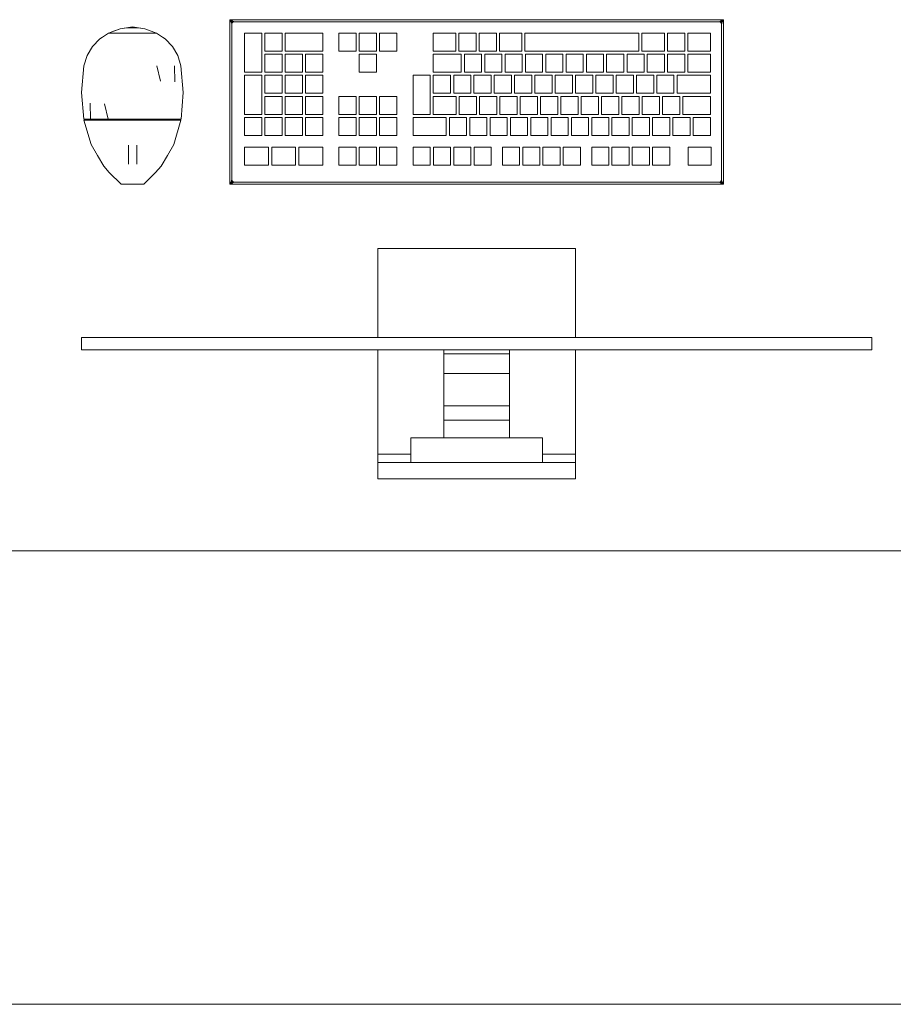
# Model space of a CAD drawing. Header units: millimetres. Extents: x 4480191 to 4481199, y -30324204 to -30323479.
# Tile 215 of 243: x 4480209.63 to 4480210.97, y -30323785.56 to -30323784.04. Entities that reach past the tile are written whole.
import ezdxf

# ---------------------------------------------------------------- set-up
doc = ezdxf.new("R2010")
doc.units = ezdxf.units.MM
doc.layers.add('IFC-Elemento construtivo genérico-Contorno', color=253, linetype='Continuous', lineweight=5)
doc.layers.add('IFC-Parede-Contorno', color=42, linetype='Continuous', lineweight=5)

msp = doc.modelspace()

# ---------------------------------------------------------------- linework, layer by layer
at = {"layer": 'IFC-Elemento construtivo genérico-Contorno', "color": 8, "lineweight": 5}
for p, q in [((4480209.9506, -30323784.0404), (4480209.9531, -30323784.0428)), ((4480209.9506, -30323784.0404), (4480210.7126, -30323784.0404)), ((4480209.9506, -30323784.2944), (4480209.9506, -30323784.0404)), ((4480209.9506, -30323784.0404), (4480209.9543, -30323784.0422)), ((4480209.9506, -30323784.0404), (4480209.9525, -30323784.0441)), ((4480209.9506, -30323784.0404), (4480209.9531, -30323784.0454)), ((4480209.9531, -30323784.0428), (4480209.9547, -30323784.0445)), ((4480209.9543, -30323784.0422), (4480209.9556, -30323784.0429)), ((4480209.9556, -30323784.0429), (4480209.957, -30323784.0435)), ((4480209.9556, -30323784.0429), (4480209.9563, -30323784.0432)), ((4480209.9563, -30323784.0432), (4480209.957, -30323784.0435)), ((4480210.7063, -30323784.0435), (4480210.7089, -30323784.0422)), ((4480210.7063, -30323784.0435), (4480210.7076, -30323784.0429)), ((4480210.7076, -30323784.0429), (4480210.7126, -30323784.0404)), ((4480210.7085, -30323784.0445), (4480210.7101, -30323784.0428)), ((4480210.7089, -30323784.0422), (4480210.7126, -30323784.0404)), ((4480210.7094, -30323784.0467), (4480210.7126, -30323784.0404)), ((4480210.7101, -30323784.0428), (4480210.7126, -30323784.0404)), ((4480210.7107, -30323784.0441), (4480210.7126, -30323784.0404)), ((4480210.7126, -30323784.2944), (4480210.7126, -30323784.0404)), ((4480209.7636, -30323784.0611), (4480209.7816, -30323784.0545)), ((4480209.7636, -30323784.0611), (4480209.7726, -30323784.0578)), ((4480209.7726, -30323784.0578), (4480209.7816, -30323784.0545)), ((4480209.7816, -30323784.0545), (4480209.8004, -30323784.0513)), ((4480209.7816, -30323784.0545), (4480209.7912, -30323784.0529)), ((4480209.7912, -30323784.0529), (4480209.8097, -30323784.0529)), ((4480209.8004, -30323784.0513), (4480209.8193, -30323784.0545)), ((4480209.8097, -30323784.0529), (4480209.8193, -30323784.0545)), ((4480209.8193, -30323784.0545), (4480209.8373, -30323784.0611)), ((4480209.9525, -30323784.0441), (4480209.9538, -30323784.0467)), ((4480209.9531, -30323784.0454), (4480209.9538, -30323784.0467)), ((4480209.9538, -30323784.0467), (4480209.9544, -30323784.0452)), ((4480209.9538, -30323784.0467), (4480209.9541, -30323784.0459)), ((4480209.9538, -30323784.288), (4480209.9538, -30323784.0467)), ((4480209.9541, -30323784.0459), (4480209.9544, -30323784.0452)), ((4480209.9544, -30323784.0452), (4480209.9547, -30323784.0445)), ((4480209.9547, -30323784.0445), (4480209.957, -30323784.0435)), ((4480209.9547, -30323784.0445), (4480209.9561, -30323784.0439)), ((4480209.9561, -30323784.0439), (4480209.9565, -30323784.0437)), ((4480209.9565, -30323784.0437), (4480209.957, -30323784.0435)), ((4480209.957, -30323784.0435), (4480210.7063, -30323784.0435)), ((4480210.7063, -30323784.0435), (4480210.7078, -30323784.0442)), ((4480210.7063, -30323784.0435), (4480210.7071, -30323784.0439)), ((4480210.7063, -30323784.0435), (4480210.7085, -30323784.0445)), ((4480210.7071, -30323784.0439), (4480210.7078, -30323784.0442)), ((4480210.7078, -30323784.0442), (4480210.7085, -30323784.0445)), ((4480210.7085, -30323784.0445), (4480210.7094, -30323784.0467)), ((4480210.7085, -30323784.0445), (4480210.7093, -30323784.0463)), ((4480210.7093, -30323784.0463), (4480210.7094, -30323784.0467)), ((4480210.7094, -30323784.0467), (4480210.7107, -30323784.0441)), ((4480210.7094, -30323784.0467), (4480210.7098, -30323784.0461)), ((4480210.7094, -30323784.288), (4480210.7094, -30323784.0467)), ((4480210.7098, -30323784.0461), (4480210.7107, -30323784.0441)), ((4480210.7098, -30323784.0461), (4480210.7101, -30323784.0454)), ((4480210.7101, -30323784.0454), (4480210.7107, -30323784.0441)), ((4480209.7385, -30323784.0817), (4480209.7498, -30323784.0699)), ((4480209.7498, -30323784.0699), (4480209.7542, -30323784.0671)), ((4480209.7542, -30323784.0671), (4480209.7636, -30323784.0611)), ((4480209.7636, -30323784.0611), (4480209.7744, -30323784.0611)), ((4480209.7669, -30323784.0611), (4480209.7702, -30323784.0611)), ((4480209.7702, -30323784.0611), (4480209.7744, -30323784.0611)), ((4480209.7744, -30323784.0611), (4480209.8004, -30323784.0611)), ((4480209.7809, -30323784.0611), (4480209.7874, -30323784.0611)), ((4480209.7874, -30323784.0611), (4480209.7939, -30323784.0611)), ((4480209.7939, -30323784.0611), (4480209.8004, -30323784.0611)), ((4480209.8004, -30323784.0611), (4480209.807, -30323784.0611)), ((4480209.8004, -30323784.0611), (4480209.8265, -30323784.0611)), ((4480209.807, -30323784.0611), (4480209.8135, -30323784.0611)), ((4480209.8135, -30323784.0611), (4480209.82, -30323784.0611)), ((4480209.8265, -30323784.0611), (4480209.8373, -30323784.0611)), ((4480209.8265, -30323784.0611), (4480209.8307, -30323784.0611)), ((4480209.8307, -30323784.0611), (4480209.834, -30323784.0611)), ((4480209.8373, -30323784.0611), (4480209.8467, -30323784.0671)), ((4480209.8467, -30323784.0671), (4480209.8511, -30323784.0699)), ((4480209.8511, -30323784.0699), (4480209.8624, -30323784.0817)), ((4480209.9734, -30323784.1214), (4480209.9734, -30323784.061)), ((4480209.9734, -30323784.061), (4480209.9999, -30323784.061)), ((4480209.9999, -30323784.1214), (4480209.9999, -30323784.061)), ((4480210.0048, -30323784.0888), (4480210.0048, -30323784.061)), ((4480210.0048, -30323784.061), (4480210.0313, -30323784.061)), ((4480210.0313, -30323784.0888), (4480210.0313, -30323784.061)), ((4480210.0361, -30323784.0888), (4480210.0361, -30323784.061)), ((4480210.0361, -30323784.061), (4480210.094, -30323784.061)), ((4480210.094, -30323784.0888), (4480210.094, -30323784.061)), ((4480210.119, -30323784.061), (4480210.1455, -30323784.061)), ((4480210.119, -30323784.0888), (4480210.119, -30323784.061)), ((4480210.1455, -30323784.0888), (4480210.1455, -30323784.061)), ((4480210.1503, -30323784.061), (4480210.1769, -30323784.061)), ((4480210.1503, -30323784.0888), (4480210.1503, -30323784.061)), ((4480210.1769, -30323784.0888), (4480210.1769, -30323784.061)), ((4480210.1817, -30323784.061), (4480210.2082, -30323784.061)), ((4480210.1817, -30323784.0888), (4480210.1817, -30323784.061)), ((4480210.2082, -30323784.0888), (4480210.2082, -30323784.061)), ((4480210.2647, -30323784.0888), (4480210.2647, -30323784.061)), ((4480210.2647, -30323784.061), (4480210.2993, -30323784.061)), ((4480210.2993, -30323784.0888), (4480210.2993, -30323784.061)), ((4480210.3041, -30323784.0888), (4480210.3041, -30323784.061)), ((4480210.3041, -30323784.061), (4480210.3306, -30323784.061)), ((4480210.3306, -30323784.0888), (4480210.3306, -30323784.061)), ((4480210.3354, -30323784.0888), (4480210.3354, -30323784.061)), ((4480210.3354, -30323784.061), (4480210.362, -30323784.061)), ((4480210.362, -30323784.0888), (4480210.362, -30323784.061)), ((4480210.3668, -30323784.0888), (4480210.3668, -30323784.061)), ((4480210.3668, -30323784.061), (4480210.4012, -30323784.061)), ((4480210.4012, -30323784.0888), (4480210.4012, -30323784.061)), ((4480210.406, -30323784.0888), (4480210.406, -30323784.061)), ((4480210.406, -30323784.061), (4480210.5818, -30323784.061)), ((4480210.5818, -30323784.0888), (4480210.5818, -30323784.061)), ((4480210.5867, -30323784.0888), (4480210.5867, -30323784.061)), ((4480210.5867, -30323784.061), (4480210.6214, -30323784.061)), ((4480210.6214, -30323784.0888), (4480210.6214, -30323784.061)), ((4480210.6263, -30323784.0888), (4480210.6263, -30323784.061)), ((4480210.6263, -30323784.061), (4480210.6528, -30323784.061)), ((4480210.6528, -30323784.0888), (4480210.6528, -30323784.061)), ((4480210.6576, -30323784.0888), (4480210.6576, -30323784.061)), ((4480210.6576, -30323784.061), (4480210.6924, -30323784.061)), ((4480210.6924, -30323784.0888), (4480210.6924, -30323784.061)), ((4480209.7303, -30323784.0958), (4480209.7385, -30323784.0817)), ((4480209.8624, -30323784.0817), (4480209.8706, -30323784.0958)), ((4480210.0048, -30323784.0888), (4480210.0313, -30323784.0888)), ((4480210.0361, -30323784.0888), (4480210.094, -30323784.0888)), ((4480210.119, -30323784.0888), (4480210.1455, -30323784.0888)), ((4480210.1503, -30323784.0888), (4480210.1769, -30323784.0888)), ((4480210.1817, -30323784.0888), (4480210.2082, -30323784.0888)), ((4480210.2647, -30323784.0888), (4480210.2993, -30323784.0888)), ((4480210.3041, -30323784.0888), (4480210.3306, -30323784.0888)), ((4480210.3354, -30323784.0888), (4480210.362, -30323784.0888)), ((4480210.3668, -30323784.0888), (4480210.4012, -30323784.0888)), ((4480210.406, -30323784.0888), (4480210.5818, -30323784.0888)), ((4480210.5867, -30323784.0888), (4480210.6214, -30323784.0888)), ((4480210.6263, -30323784.0888), (4480210.6528, -30323784.0888)), ((4480210.6576, -30323784.0888), (4480210.6924, -30323784.0888)), ((4480209.7256, -30323784.1114), (4480209.7303, -30323784.0958)), ((4480209.8706, -30323784.0958), (4480209.8753, -30323784.1114)), ((4480210.0048, -30323784.1214), (4480210.0048, -30323784.0936)), ((4480210.0048, -30323784.0936), (4480210.0313, -30323784.0936)), ((4480210.0313, -30323784.1214), (4480210.0313, -30323784.0936)), ((4480210.0361, -30323784.1214), (4480210.0361, -30323784.0936)), ((4480210.0361, -30323784.0936), (4480210.0627, -30323784.0936)), ((4480210.0627, -30323784.1214), (4480210.0627, -30323784.0936)), ((4480210.0675, -30323784.1214), (4480210.0675, -30323784.0936)), ((4480210.0675, -30323784.0936), (4480210.094, -30323784.0936)), ((4480210.094, -30323784.1214), (4480210.094, -30323784.0936)), ((4480210.1503, -30323784.1214), (4480210.1503, -30323784.0936)), ((4480210.1503, -30323784.0936), (4480210.1769, -30323784.0936)), ((4480210.1769, -30323784.1214), (4480210.1769, -30323784.0936)), ((4480210.2647, -30323784.1214), (4480210.2647, -30323784.0936)), ((4480210.2647, -30323784.0936), (4480210.3079, -30323784.0936)), ((4480210.3079, -30323784.1214), (4480210.3079, -30323784.0936)), ((4480210.3127, -30323784.1214), (4480210.3127, -30323784.0936)), ((4480210.3127, -30323784.0936), (4480210.3393, -30323784.0936)), ((4480210.3393, -30323784.1214), (4480210.3393, -30323784.0936)), ((4480210.3441, -30323784.1214), (4480210.3441, -30323784.0936)), ((4480210.3441, -30323784.0936), (4480210.3706, -30323784.0936)), ((4480210.3706, -30323784.1214), (4480210.3706, -30323784.0936)), ((4480210.3754, -30323784.1214), (4480210.3754, -30323784.0936)), ((4480210.3754, -30323784.0936), (4480210.402, -30323784.0936)), ((4480210.402, -30323784.1214), (4480210.402, -30323784.0936)), ((4480210.4068, -30323784.1214), (4480210.4068, -30323784.0936)), ((4480210.4068, -30323784.0936), (4480210.4333, -30323784.0936)), ((4480210.4333, -30323784.1214), (4480210.4333, -30323784.0936)), ((4480210.4381, -30323784.1214), (4480210.4381, -30323784.0936)), ((4480210.4381, -30323784.0936), (4480210.4647, -30323784.0936)), ((4480210.4647, -30323784.1214), (4480210.4647, -30323784.0936)), ((4480210.4695, -30323784.1214), (4480210.4695, -30323784.0936)), ((4480210.4695, -30323784.0936), (4480210.496, -30323784.0936)), ((4480210.496, -30323784.1214), (4480210.496, -30323784.0936)), ((4480210.5009, -30323784.1214), (4480210.5009, -30323784.0936)), ((4480210.5009, -30323784.0936), (4480210.5274, -30323784.0936)), ((4480210.5274, -30323784.1214), (4480210.5274, -30323784.0936)), ((4480210.5322, -30323784.1214), (4480210.5322, -30323784.0936)), ((4480210.5322, -30323784.0936), (4480210.5587, -30323784.0936)), ((4480210.5587, -30323784.1214), (4480210.5587, -30323784.0936)), ((4480210.5636, -30323784.1214), (4480210.5636, -30323784.0936)), ((4480210.5636, -30323784.0936), (4480210.5901, -30323784.0936)), ((4480210.5901, -30323784.1214), (4480210.5901, -30323784.0936)), ((4480210.5949, -30323784.1214), (4480210.5949, -30323784.0936)), ((4480210.5949, -30323784.0936), (4480210.6214, -30323784.0936)), ((4480210.6214, -30323784.1214), (4480210.6214, -30323784.0936)), ((4480210.6263, -30323784.1214), (4480210.6263, -30323784.0936)), ((4480210.6263, -30323784.0936), (4480210.6528, -30323784.0936)), ((4480210.6528, -30323784.1214), (4480210.6528, -30323784.0936)), ((4480210.6576, -30323784.1214), (4480210.6576, -30323784.0936)), ((4480210.6576, -30323784.0936), (4480210.6924, -30323784.0936)), ((4480210.6924, -30323784.1214), (4480210.6924, -30323784.0936)), ((4480209.722, -30323784.1527), (4480209.7256, -30323784.1114)), ((4480209.8379, -30323784.1114), (4480209.8435, -30323784.1354)), ((4480209.8653, -30323784.1114), (4480209.8657, -30323784.1364)), ((4480209.8753, -30323784.1114), (4480209.8789, -30323784.1527)), ((4480209.9734, -30323784.1214), (4480209.9999, -30323784.1214)), ((4480209.9734, -30323784.1865), (4480209.9734, -30323784.1262)), ((4480209.9734, -30323784.1262), (4480209.9999, -30323784.1262)), ((4480209.9999, -30323784.1865), (4480209.9999, -30323784.1262)), ((4480210.0048, -30323784.1214), (4480210.0313, -30323784.1214)), ((4480210.0048, -30323784.154), (4480210.0048, -30323784.1262)), ((4480210.0048, -30323784.1262), (4480210.0313, -30323784.1262)), ((4480210.0313, -30323784.154), (4480210.0313, -30323784.1262)), ((4480210.0361, -30323784.1214), (4480210.0627, -30323784.1214)), ((4480210.0361, -30323784.154), (4480210.0361, -30323784.1262)), ((4480210.0361, -30323784.1262), (4480210.0627, -30323784.1262)), ((4480210.0627, -30323784.154), (4480210.0627, -30323784.1262)), ((4480210.0675, -30323784.1214), (4480210.094, -30323784.1214)), ((4480210.0675, -30323784.154), (4480210.0675, -30323784.1262)), ((4480210.0675, -30323784.1262), (4480210.094, -30323784.1262)), ((4480210.094, -30323784.154), (4480210.094, -30323784.1262)), ((4480210.1503, -30323784.1214), (4480210.1769, -30323784.1214)), ((4480210.2334, -30323784.1865), (4480210.2334, -30323784.1262)), ((4480210.2334, -30323784.1262), (4480210.2599, -30323784.1262)), ((4480210.2599, -30323784.1865), (4480210.2599, -30323784.1262)), ((4480210.2647, -30323784.1214), (4480210.3079, -30323784.1214)), ((4480210.2647, -30323784.154), (4480210.2647, -30323784.1262)), ((4480210.2647, -30323784.1262), (4480210.2912, -30323784.1262)), ((4480210.2912, -30323784.154), (4480210.2912, -30323784.1262)), ((4480210.2961, -30323784.154), (4480210.2961, -30323784.1262)), ((4480210.2961, -30323784.1262), (4480210.3226, -30323784.1262)), ((4480210.3127, -30323784.1214), (4480210.3393, -30323784.1214)), ((4480210.3226, -30323784.154), (4480210.3226, -30323784.1262)), ((4480210.3274, -30323784.154), (4480210.3274, -30323784.1262)), ((4480210.3274, -30323784.1262), (4480210.3539, -30323784.1262)), ((4480210.3441, -30323784.1214), (4480210.3706, -30323784.1214)), ((4480210.3539, -30323784.154), (4480210.3539, -30323784.1262)), ((4480210.3588, -30323784.154), (4480210.3588, -30323784.1262)), ((4480210.3588, -30323784.1262), (4480210.3853, -30323784.1262)), ((4480210.3754, -30323784.1214), (4480210.402, -30323784.1214)), ((4480210.3853, -30323784.154), (4480210.3853, -30323784.1262)), ((4480210.3901, -30323784.154), (4480210.3901, -30323784.1262)), ((4480210.3901, -30323784.1262), (4480210.4166, -30323784.1262)), ((4480210.4068, -30323784.1214), (4480210.4333, -30323784.1214)), ((4480210.4166, -30323784.154), (4480210.4166, -30323784.1262)), ((4480210.4215, -30323784.154), (4480210.4215, -30323784.1262)), ((4480210.4215, -30323784.1262), (4480210.448, -30323784.1262)), ((4480210.4381, -30323784.1214), (4480210.4647, -30323784.1214)), ((4480210.448, -30323784.154), (4480210.448, -30323784.1262)), ((4480210.4528, -30323784.154), (4480210.4528, -30323784.1262)), ((4480210.4528, -30323784.1262), (4480210.4794, -30323784.1262)), ((4480210.4695, -30323784.1214), (4480210.496, -30323784.1214)), ((4480210.4794, -30323784.154), (4480210.4794, -30323784.1262)), ((4480210.4842, -30323784.154), (4480210.4842, -30323784.1262)), ((4480210.4842, -30323784.1262), (4480210.5107, -30323784.1262)), ((4480210.5009, -30323784.1214), (4480210.5274, -30323784.1214)), ((4480210.5107, -30323784.154), (4480210.5107, -30323784.1262)), ((4480210.5155, -30323784.154), (4480210.5155, -30323784.1262)), ((4480210.5155, -30323784.1262), (4480210.5421, -30323784.1262)), ((4480210.5322, -30323784.1214), (4480210.5587, -30323784.1214)), ((4480210.5421, -30323784.154), (4480210.5421, -30323784.1262)), ((4480210.5469, -30323784.154), (4480210.5469, -30323784.1262)), ((4480210.5469, -30323784.1262), (4480210.5734, -30323784.1262)), ((4480210.5636, -30323784.1214), (4480210.5901, -30323784.1214)), ((4480210.5734, -30323784.154), (4480210.5734, -30323784.1262)), ((4480210.5782, -30323784.154), (4480210.5782, -30323784.1262)), ((4480210.5782, -30323784.1262), (4480210.6048, -30323784.1262)), ((4480210.5949, -30323784.1214), (4480210.6214, -30323784.1214)), ((4480210.6048, -30323784.154), (4480210.6048, -30323784.1262)), ((4480210.6096, -30323784.154), (4480210.6096, -30323784.1262)), ((4480210.6096, -30323784.1262), (4480210.6361, -30323784.1262)), ((4480210.6263, -30323784.1214), (4480210.6528, -30323784.1214)), ((4480210.6361, -30323784.154), (4480210.6361, -30323784.1262)), ((4480210.641, -30323784.154), (4480210.641, -30323784.1262)), ((4480210.641, -30323784.1262), (4480210.6924, -30323784.1262)), ((4480210.6576, -30323784.1214), (4480210.6924, -30323784.1214)), ((4480210.6924, -30323784.154), (4480210.6924, -30323784.1262)), ((4480209.722, -30323784.1527), (4480209.7253, -30323784.1941)), ((4480209.8756, -30323784.1941), (4480209.8789, -30323784.1527)), ((4480210.0048, -30323784.154), (4480210.0313, -30323784.154)), ((4480210.0048, -30323784.1865), (4480210.0048, -30323784.1588)), ((4480210.0048, -30323784.1588), (4480210.0313, -30323784.1588)), ((4480210.0313, -30323784.1865), (4480210.0313, -30323784.1588)), ((4480210.0361, -30323784.154), (4480210.0627, -30323784.154)), ((4480210.0361, -30323784.1865), (4480210.0361, -30323784.1588)), ((4480210.0361, -30323784.1588), (4480210.0627, -30323784.1588)), ((4480210.0627, -30323784.1865), (4480210.0627, -30323784.1588)), ((4480210.0675, -30323784.154), (4480210.094, -30323784.154)), ((4480210.0675, -30323784.1865), (4480210.0675, -30323784.1588)), ((4480210.0675, -30323784.1588), (4480210.094, -30323784.1588)), ((4480210.094, -30323784.1865), (4480210.094, -30323784.1588)), ((4480210.119, -30323784.1588), (4480210.1455, -30323784.1588)), ((4480210.119, -30323784.1865), (4480210.119, -30323784.1588)), ((4480210.1455, -30323784.1865), (4480210.1455, -30323784.1588)), ((4480210.1503, -30323784.1588), (4480210.1769, -30323784.1588)), ((4480210.1503, -30323784.1865), (4480210.1503, -30323784.1588)), ((4480210.1769, -30323784.1865), (4480210.1769, -30323784.1588)), ((4480210.1817, -30323784.1588), (4480210.2082, -30323784.1588)), ((4480210.1817, -30323784.1865), (4480210.1817, -30323784.1588)), ((4480210.2082, -30323784.1865), (4480210.2082, -30323784.1588)), ((4480210.2647, -30323784.154), (4480210.2912, -30323784.154)), ((4480210.2647, -30323784.1865), (4480210.2647, -30323784.1588)), ((4480210.2647, -30323784.1588), (4480210.3, -30323784.1588)), ((4480210.2961, -30323784.154), (4480210.3226, -30323784.154)), ((4480210.3, -30323784.1865), (4480210.3, -30323784.1588)), ((4480210.3048, -30323784.1865), (4480210.3048, -30323784.1588)), ((4480210.3048, -30323784.1588), (4480210.3314, -30323784.1588)), ((4480210.3274, -30323784.154), (4480210.3539, -30323784.154)), ((4480210.3314, -30323784.1865), (4480210.3314, -30323784.1588)), ((4480210.3362, -30323784.1865), (4480210.3362, -30323784.1588)), ((4480210.3362, -30323784.1588), (4480210.3627, -30323784.1588)), ((4480210.3588, -30323784.154), (4480210.3853, -30323784.154)), ((4480210.3627, -30323784.1865), (4480210.3627, -30323784.1588)), ((4480210.3675, -30323784.1865), (4480210.3675, -30323784.1588)), ((4480210.3675, -30323784.1588), (4480210.3941, -30323784.1588)), ((4480210.3901, -30323784.154), (4480210.4166, -30323784.154)), ((4480210.3941, -30323784.1865), (4480210.3941, -30323784.1588)), ((4480210.3989, -30323784.1865), (4480210.3989, -30323784.1588)), ((4480210.3989, -30323784.1588), (4480210.4254, -30323784.1588)), ((4480210.4215, -30323784.154), (4480210.448, -30323784.154)), ((4480210.4254, -30323784.1865), (4480210.4254, -30323784.1588)), ((4480210.4302, -30323784.1865), (4480210.4302, -30323784.1588)), ((4480210.4302, -30323784.1588), (4480210.4568, -30323784.1588)), ((4480210.4528, -30323784.154), (4480210.4794, -30323784.154)), ((4480210.4568, -30323784.1865), (4480210.4568, -30323784.1588)), ((4480210.4616, -30323784.1865), (4480210.4616, -30323784.1588)), ((4480210.4616, -30323784.1588), (4480210.4881, -30323784.1588)), ((4480210.4842, -30323784.154), (4480210.5107, -30323784.154)), ((4480210.4881, -30323784.1865), (4480210.4881, -30323784.1588)), ((4480210.493, -30323784.1865), (4480210.493, -30323784.1588)), ((4480210.493, -30323784.1588), (4480210.5195, -30323784.1588)), ((4480210.5155, -30323784.154), (4480210.5421, -30323784.154)), ((4480210.5195, -30323784.1865), (4480210.5195, -30323784.1588)), ((4480210.5243, -30323784.1865), (4480210.5243, -30323784.1588)), ((4480210.5243, -30323784.1588), (4480210.5508, -30323784.1588)), ((4480210.5469, -30323784.154), (4480210.5734, -30323784.154)), ((4480210.5508, -30323784.1865), (4480210.5508, -30323784.1588)), ((4480210.5557, -30323784.1865), (4480210.5557, -30323784.1588)), ((4480210.5557, -30323784.1588), (4480210.5822, -30323784.1588)), ((4480210.5782, -30323784.154), (4480210.6048, -30323784.154)), ((4480210.5822, -30323784.1865), (4480210.5822, -30323784.1588)), ((4480210.587, -30323784.1865), (4480210.587, -30323784.1588)), ((4480210.587, -30323784.1588), (4480210.6135, -30323784.1588)), ((4480210.6096, -30323784.154), (4480210.6361, -30323784.154)), ((4480210.6135, -30323784.1865), (4480210.6135, -30323784.1588)), ((4480210.6184, -30323784.1865), (4480210.6184, -30323784.1588)), ((4480210.6184, -30323784.1588), (4480210.6449, -30323784.1588)), ((4480210.641, -30323784.154), (4480210.6924, -30323784.154)), ((4480210.6449, -30323784.1865), (4480210.6449, -30323784.1588)), ((4480210.6497, -30323784.1865), (4480210.6497, -30323784.1588)), ((4480210.6497, -30323784.1588), (4480210.6924, -30323784.1588)), ((4480210.6924, -30323784.1865), (4480210.6924, -30323784.1588)), ((4480209.7352, -30323784.1691), (4480209.7354, -30323784.1941)), ((4480209.7573, -30323784.17), (4480209.7629, -30323784.1941)), ((4480209.7253, -30323784.1941), (4480209.7303, -30323784.1941)), ((4480209.7272, -30323784.1957), (4480209.7272, -30323784.1941)), ((4480209.7303, -30323784.1941), (4480209.7354, -30323784.1941)), ((4480209.7354, -30323784.1941), (4480209.7491, -30323784.1941)), ((4480209.7491, -30323784.1941), (4480209.7629, -30323784.1941)), ((4480209.7629, -30323784.1941), (4480209.7817, -30323784.1941)), ((4480209.7817, -30323784.1941), (4480209.8004, -30323784.1941)), ((4480209.8004, -30323784.1957), (4480209.8004, -30323784.1941)), ((4480209.8004, -30323784.1941), (4480209.8192, -30323784.1941)), ((4480209.8192, -30323784.1941), (4480209.838, -30323784.1941)), ((4480209.838, -30323784.1941), (4480209.8518, -30323784.1941)), ((4480209.8518, -30323784.1941), (4480209.8655, -30323784.1941)), ((4480209.8639, -30323784.1957), (4480209.8639, -30323784.1941)), ((4480209.8655, -30323784.1941), (4480209.8705, -30323784.1941)), ((4480209.8705, -30323784.1941), (4480209.8756, -30323784.1941)), ((4480209.8737, -30323784.1957), (4480209.8737, -30323784.1941)), ((4480209.9734, -30323784.1865), (4480209.9999, -30323784.1865)), ((4480209.9734, -30323784.1914), (4480209.9999, -30323784.1914)), ((4480209.9734, -30323784.2191), (4480209.9734, -30323784.1914)), ((4480209.9999, -30323784.2191), (4480209.9999, -30323784.1914)), ((4480210.0048, -30323784.1865), (4480210.0313, -30323784.1865)), ((4480210.0048, -30323784.2191), (4480210.0048, -30323784.1914)), ((4480210.0048, -30323784.1914), (4480210.0313, -30323784.1914)), ((4480210.0313, -30323784.2191), (4480210.0313, -30323784.1914)), ((4480210.0361, -30323784.1865), (4480210.0627, -30323784.1865)), ((4480210.0361, -30323784.2191), (4480210.0361, -30323784.1914)), ((4480210.0361, -30323784.1914), (4480210.0627, -30323784.1914)), ((4480210.0627, -30323784.2191), (4480210.0627, -30323784.1914)), ((4480210.0675, -30323784.1865), (4480210.094, -30323784.1865)), ((4480210.0675, -30323784.2191), (4480210.0675, -30323784.1914)), ((4480210.0675, -30323784.1914), (4480210.094, -30323784.1914)), ((4480210.094, -30323784.2191), (4480210.094, -30323784.1914)), ((4480210.119, -30323784.1865), (4480210.1455, -30323784.1865)), ((4480210.119, -30323784.2191), (4480210.119, -30323784.1914)), ((4480210.119, -30323784.1914), (4480210.1455, -30323784.1914)), ((4480210.1455, -30323784.2191), (4480210.1455, -30323784.1914)), ((4480210.1503, -30323784.1865), (4480210.1769, -30323784.1865)), ((4480210.1503, -30323784.2191), (4480210.1503, -30323784.1914)), ((4480210.1503, -30323784.1914), (4480210.1769, -30323784.1914)), ((4480210.1769, -30323784.2191), (4480210.1769, -30323784.1914)), ((4480210.1817, -30323784.1865), (4480210.2082, -30323784.1865)), ((4480210.1817, -30323784.2191), (4480210.1817, -30323784.1914)), ((4480210.1817, -30323784.1914), (4480210.2082, -30323784.1914)), ((4480210.2082, -30323784.2191), (4480210.2082, -30323784.1914)), ((4480210.2334, -30323784.1865), (4480210.2599, -30323784.1865)), ((4480210.2334, -30323784.2191), (4480210.2334, -30323784.1914)), ((4480210.2334, -30323784.1914), (4480210.2847, -30323784.1914)), ((4480210.2647, -30323784.1865), (4480210.3, -30323784.1865)), ((4480210.2847, -30323784.2191), (4480210.2847, -30323784.1914)), ((4480210.2896, -30323784.2191), (4480210.2896, -30323784.1914)), ((4480210.2896, -30323784.1914), (4480210.3161, -30323784.1914)), ((4480210.3048, -30323784.1865), (4480210.3314, -30323784.1865)), ((4480210.3161, -30323784.2191), (4480210.3161, -30323784.1914)), ((4480210.3209, -30323784.2191), (4480210.3209, -30323784.1914)), ((4480210.3209, -30323784.1914), (4480210.3475, -30323784.1914)), ((4480210.3362, -30323784.1865), (4480210.3627, -30323784.1865)), ((4480210.3475, -30323784.2191), (4480210.3475, -30323784.1914)), ((4480210.3523, -30323784.2191), (4480210.3523, -30323784.1914)), ((4480210.3523, -30323784.1914), (4480210.3788, -30323784.1914)), ((4480210.3675, -30323784.1865), (4480210.3941, -30323784.1865)), ((4480210.3788, -30323784.2191), (4480210.3788, -30323784.1914)), ((4480210.3836, -30323784.2191), (4480210.3836, -30323784.1914)), ((4480210.3836, -30323784.1914), (4480210.4102, -30323784.1914)), ((4480210.3989, -30323784.1865), (4480210.4254, -30323784.1865)), ((4480210.4102, -30323784.2191), (4480210.4102, -30323784.1914)), ((4480210.415, -30323784.2191), (4480210.415, -30323784.1914)), ((4480210.415, -30323784.1914), (4480210.4415, -30323784.1914)), ((4480210.4302, -30323784.1865), (4480210.4568, -30323784.1865)), ((4480210.4415, -30323784.2191), (4480210.4415, -30323784.1914)), ((4480210.4464, -30323784.2191), (4480210.4464, -30323784.1914)), ((4480210.4464, -30323784.1914), (4480210.4729, -30323784.1914)), ((4480210.4616, -30323784.1865), (4480210.4881, -30323784.1865)), ((4480210.4729, -30323784.2191), (4480210.4729, -30323784.1914)), ((4480210.4777, -30323784.2191), (4480210.4777, -30323784.1914)), ((4480210.4777, -30323784.1914), (4480210.5042, -30323784.1914)), ((4480210.493, -30323784.1865), (4480210.5195, -30323784.1865)), ((4480210.5042, -30323784.2191), (4480210.5042, -30323784.1914)), ((4480210.5091, -30323784.2191), (4480210.5091, -30323784.1914)), ((4480210.5091, -30323784.1914), (4480210.5356, -30323784.1914)), ((4480210.5243, -30323784.1865), (4480210.5508, -30323784.1865)), ((4480210.5356, -30323784.2191), (4480210.5356, -30323784.1914)), ((4480210.5404, -30323784.2191), (4480210.5404, -30323784.1914)), ((4480210.5404, -30323784.1914), (4480210.5669, -30323784.1914)), ((4480210.5557, -30323784.1865), (4480210.5822, -30323784.1865)), ((4480210.5669, -30323784.2191), (4480210.5669, -30323784.1914)), ((4480210.5718, -30323784.2191), (4480210.5718, -30323784.1914)), ((4480210.5718, -30323784.1914), (4480210.5983, -30323784.1914)), ((4480210.587, -30323784.1865), (4480210.6135, -30323784.1865)), ((4480210.5983, -30323784.2191), (4480210.5983, -30323784.1914)), ((4480210.6031, -30323784.2191), (4480210.6031, -30323784.1914)), ((4480210.6031, -30323784.1914), (4480210.6296, -30323784.1914)), ((4480210.6184, -30323784.1865), (4480210.6449, -30323784.1865)), ((4480210.6296, -30323784.2191), (4480210.6296, -30323784.1914)), ((4480210.6345, -30323784.2191), (4480210.6345, -30323784.1914)), ((4480210.6345, -30323784.1914), (4480210.661, -30323784.1914)), ((4480210.6497, -30323784.1865), (4480210.6924, -30323784.1865)), ((4480210.661, -30323784.2191), (4480210.661, -30323784.1914)), ((4480210.6658, -30323784.2191), (4480210.6658, -30323784.1914)), ((4480210.6658, -30323784.1914), (4480210.6924, -30323784.1914)), ((4480210.6924, -30323784.2191), (4480210.6924, -30323784.1914)), ((4480209.7256, -30323784.1957), (4480209.7367, -30323784.2329)), ((4480209.7256, -30323784.1957), (4480209.7306, -30323784.1957)), ((4480209.7272, -30323784.1957), (4480209.7321, -30323784.1957)), ((4480209.7306, -30323784.1957), (4480209.7356, -30323784.1957)), ((4480209.7321, -30323784.1957), (4480209.737, -30323784.1957)), ((4480209.7356, -30323784.1957), (4480209.7493, -30323784.1957)), ((4480209.737, -30323784.1957), (4480209.7571, -30323784.1957)), ((4480209.7493, -30323784.1957), (4480209.763, -30323784.1957)), ((4480209.7571, -30323784.1957), (4480209.7638, -30323784.1957)), ((4480209.763, -30323784.1957), (4480209.7817, -30323784.1957)), ((4480209.7638, -30323784.1957), (4480209.7913, -30323784.1957)), ((4480209.7817, -30323784.1957), (4480209.8004, -30323784.1957)), ((4480209.7913, -30323784.1957), (4480209.8004, -30323784.1957)), ((4480209.8004, -30323784.1957), (4480209.8192, -30323784.1957)), ((4480209.8004, -30323784.1957), (4480209.8371, -30323784.1957)), ((4480209.8192, -30323784.1957), (4480209.8379, -30323784.1957)), ((4480209.8371, -30323784.1957), (4480209.8639, -30323784.1957)), ((4480209.8379, -30323784.1957), (4480209.8516, -30323784.1957)), ((4480209.8516, -30323784.1957), (4480209.8653, -30323784.1957)), ((4480209.8639, -30323784.1957), (4480209.872, -30323784.1957)), ((4480209.8642, -30323784.2329), (4480209.8753, -30323784.1957)), ((4480209.8653, -30323784.1957), (4480209.8703, -30323784.1957)), ((4480209.8703, -30323784.1957), (4480209.8753, -30323784.1957)), ((4480209.9734, -30323784.2191), (4480209.9999, -30323784.2191)), ((4480210.0048, -30323784.2191), (4480210.0313, -30323784.2191)), ((4480210.0361, -30323784.2191), (4480210.0627, -30323784.2191)), ((4480210.0675, -30323784.2191), (4480210.094, -30323784.2191)), ((4480210.119, -30323784.2191), (4480210.1455, -30323784.2191)), ((4480210.1503, -30323784.2191), (4480210.1769, -30323784.2191)), ((4480210.1817, -30323784.2191), (4480210.2082, -30323784.2191)), ((4480210.2334, -30323784.2191), (4480210.2847, -30323784.2191)), ((4480210.2896, -30323784.2191), (4480210.3161, -30323784.2191)), ((4480210.3209, -30323784.2191), (4480210.3475, -30323784.2191)), ((4480210.3523, -30323784.2191), (4480210.3788, -30323784.2191)), ((4480210.3836, -30323784.2191), (4480210.4102, -30323784.2191)), ((4480210.415, -30323784.2191), (4480210.4415, -30323784.2191)), ((4480210.4464, -30323784.2191), (4480210.4729, -30323784.2191)), ((4480210.4777, -30323784.2191), (4480210.5042, -30323784.2191)), ((4480210.5091, -30323784.2191), (4480210.5356, -30323784.2191)), ((4480210.5404, -30323784.2191), (4480210.5669, -30323784.2191)), ((4480210.5718, -30323784.2191), (4480210.5983, -30323784.2191)), ((4480210.6031, -30323784.2191), (4480210.6296, -30323784.2191)), ((4480210.6345, -30323784.2191), (4480210.661, -30323784.2191)), ((4480210.6658, -30323784.2191), (4480210.6924, -30323784.2191)), ((4480209.7367, -30323784.2329), (4480209.7462, -30323784.2502)), ((4480209.7944, -30323784.2385), (4480209.7944, -30323784.2338)), ((4480209.7944, -30323784.2436), (4480209.7944, -30323784.2385)), ((4480209.8071, -30323784.2385), (4480209.8071, -30323784.2338)), ((4480209.8071, -30323784.2436), (4480209.8071, -30323784.2385)), ((4480209.8547, -30323784.2502), (4480209.8642, -30323784.2329)), ((4480209.9734, -30323784.2373), (4480210.0102, -30323784.2373)), ((4480209.9734, -30323784.2651), (4480209.9734, -30323784.2373)), ((4480210.0102, -30323784.2651), (4480210.0102, -30323784.2373)), ((4480210.0153, -30323784.2373), (4480210.0521, -30323784.2373)), ((4480210.0153, -30323784.2651), (4480210.0153, -30323784.2373)), ((4480210.0521, -30323784.2651), (4480210.0521, -30323784.2373)), ((4480210.0573, -30323784.2651), (4480210.0573, -30323784.2373)), ((4480210.0573, -30323784.2373), (4480210.094, -30323784.2373)), ((4480210.094, -30323784.2651), (4480210.094, -30323784.2373)), ((4480210.119, -30323784.2651), (4480210.119, -30323784.2373)), ((4480210.119, -30323784.2373), (4480210.1455, -30323784.2373)), ((4480210.1455, -30323784.2651), (4480210.1455, -30323784.2373)), ((4480210.1503, -30323784.2651), (4480210.1503, -30323784.2373)), ((4480210.1503, -30323784.2373), (4480210.1769, -30323784.2373)), ((4480210.1769, -30323784.2651), (4480210.1769, -30323784.2373)), ((4480210.1817, -30323784.2651), (4480210.1817, -30323784.2373)), ((4480210.1817, -30323784.2373), (4480210.2082, -30323784.2373)), ((4480210.2082, -30323784.2651), (4480210.2082, -30323784.2373)), ((4480210.2334, -30323784.2651), (4480210.2334, -30323784.2373)), ((4480210.2334, -30323784.2373), (4480210.2599, -30323784.2373)), ((4480210.2599, -30323784.2651), (4480210.2599, -30323784.2373)), ((4480210.2648, -30323784.2651), (4480210.2648, -30323784.2373)), ((4480210.2648, -30323784.2373), (4480210.2913, -30323784.2373)), ((4480210.2913, -30323784.2651), (4480210.2913, -30323784.2373)), ((4480210.2961, -30323784.2651), (4480210.2961, -30323784.2373)), ((4480210.2961, -30323784.2373), (4480210.3226, -30323784.2373)), ((4480210.3226, -30323784.2651), (4480210.3226, -30323784.2373)), ((4480210.3275, -30323784.2651), (4480210.3275, -30323784.2373)), ((4480210.3275, -30323784.2373), (4480210.354, -30323784.2373)), ((4480210.354, -30323784.2651), (4480210.354, -30323784.2373)), ((4480210.3712, -30323784.2651), (4480210.3712, -30323784.2373)), ((4480210.3712, -30323784.2373), (4480210.3978, -30323784.2373)), ((4480210.3978, -30323784.2651), (4480210.3978, -30323784.2373)), ((4480210.4026, -30323784.2651), (4480210.4026, -30323784.2373)), ((4480210.4026, -30323784.2373), (4480210.4291, -30323784.2373)), ((4480210.4291, -30323784.2651), (4480210.4291, -30323784.2373)), ((4480210.4339, -30323784.2651), (4480210.4339, -30323784.2373)), ((4480210.4339, -30323784.2373), (4480210.4605, -30323784.2373)), ((4480210.4605, -30323784.2651), (4480210.4605, -30323784.2373)), ((4480210.4653, -30323784.2651), (4480210.4653, -30323784.2373)), ((4480210.4653, -30323784.2373), (4480210.4918, -30323784.2373)), ((4480210.4918, -30323784.2651), (4480210.4918, -30323784.2373)), ((4480210.5091, -30323784.2651), (4480210.5091, -30323784.2373)), ((4480210.5091, -30323784.2373), (4480210.5356, -30323784.2373)), ((4480210.5356, -30323784.2651), (4480210.5356, -30323784.2373)), ((4480210.5404, -30323784.2651), (4480210.5404, -30323784.2373)), ((4480210.5404, -30323784.2373), (4480210.5669, -30323784.2373)), ((4480210.5669, -30323784.2651), (4480210.5669, -30323784.2373)), ((4480210.5718, -30323784.2651), (4480210.5718, -30323784.2373)), ((4480210.5718, -30323784.2373), (4480210.5983, -30323784.2373)), ((4480210.5983, -30323784.2651), (4480210.5983, -30323784.2373)), ((4480210.6031, -30323784.2651), (4480210.6031, -30323784.2373)), ((4480210.6031, -30323784.2373), (4480210.6296, -30323784.2373)), ((4480210.6296, -30323784.2651), (4480210.6296, -30323784.2373)), ((4480210.658, -30323784.2651), (4480210.658, -30323784.2373)), ((4480210.658, -30323784.2373), (4480210.6933, -30323784.2373)), ((4480210.6933, -30323784.2651), (4480210.6933, -30323784.2373)), ((4480209.7462, -30323784.2502), (4480209.7562, -30323784.2664)), ((4480209.7944, -30323784.2487), (4480209.7944, -30323784.2436)), ((4480209.7944, -30323784.2534), (4480209.7944, -30323784.2487)), ((4480209.7944, -30323784.2575), (4480209.7944, -30323784.2534)), ((4480209.8071, -30323784.2487), (4480209.8071, -30323784.2436)), ((4480209.8071, -30323784.2534), (4480209.8071, -30323784.2487)), ((4480209.8071, -30323784.2575), (4480209.8071, -30323784.2534)), ((4480209.8447, -30323784.2664), (4480209.8547, -30323784.2502)), ((4480209.7562, -30323784.2664), (4480209.7647, -30323784.276)), ((4480209.7944, -30323784.2606), (4480209.7944, -30323784.2575)), ((4480209.7944, -30323784.2626), (4480209.7944, -30323784.2606)), ((4480209.7944, -30323784.2633), (4480209.7944, -30323784.2626)), ((4480209.8071, -30323784.2606), (4480209.8071, -30323784.2575)), ((4480209.8071, -30323784.2626), (4480209.8071, -30323784.2606)), ((4480209.8071, -30323784.2633), (4480209.8071, -30323784.2626)), ((4480209.8362, -30323784.276), (4480209.8447, -30323784.2664)), ((4480209.9734, -30323784.2651), (4480210.0102, -30323784.2651)), ((4480210.0153, -30323784.2651), (4480210.0521, -30323784.2651)), ((4480210.0573, -30323784.2651), (4480210.094, -30323784.2651)), ((4480210.119, -30323784.2651), (4480210.1455, -30323784.2651)), ((4480210.1503, -30323784.2651), (4480210.1769, -30323784.2651)), ((4480210.1817, -30323784.2651), (4480210.2082, -30323784.2651)), ((4480210.2334, -30323784.2651), (4480210.2599, -30323784.2651)), ((4480210.2648, -30323784.2651), (4480210.2913, -30323784.2651)), ((4480210.2961, -30323784.2651), (4480210.3226, -30323784.2651)), ((4480210.3275, -30323784.2651), (4480210.354, -30323784.2651)), ((4480210.3712, -30323784.2651), (4480210.3978, -30323784.2651)), ((4480210.4026, -30323784.2651), (4480210.4291, -30323784.2651)), ((4480210.4339, -30323784.2651), (4480210.4605, -30323784.2651)), ((4480210.4653, -30323784.2651), (4480210.4918, -30323784.2651)), ((4480210.5091, -30323784.2651), (4480210.5356, -30323784.2651)), ((4480210.5404, -30323784.2651), (4480210.5669, -30323784.2651)), ((4480210.5718, -30323784.2651), (4480210.5983, -30323784.2651)), ((4480210.6031, -30323784.2651), (4480210.6296, -30323784.2651)), ((4480210.658, -30323784.2651), (4480210.6933, -30323784.2651)), ((4480209.7647, -30323784.276), (4480209.7831, -30323784.2944)), ((4480209.8178, -30323784.2944), (4480209.8362, -30323784.276)), ((4480209.7831, -30323784.2944), (4480209.7855, -30323784.2944)), ((4480209.7855, -30323784.2944), (4480209.7879, -30323784.2944)), ((4480209.7879, -30323784.2944), (4480209.7899, -30323784.2944)), ((4480209.7899, -30323784.2944), (4480209.7918, -30323784.2944)), ((4480209.7918, -30323784.2944), (4480209.7961, -30323784.2944)), ((4480209.7961, -30323784.2944), (4480209.8004, -30323784.2944)), ((4480209.8004, -30323784.2944), (4480209.8048, -30323784.2944)), ((4480209.8048, -30323784.2944), (4480209.8091, -30323784.2944)), ((4480209.8091, -30323784.2944), (4480209.811, -30323784.2944)), ((4480209.811, -30323784.2944), (4480209.813, -30323784.2944)), ((4480209.813, -30323784.2944), (4480209.8154, -30323784.2944)), ((4480209.8154, -30323784.2944), (4480209.8178, -30323784.2944)), ((4480209.9506, -30323784.2944), (4480209.9538, -30323784.288)), ((4480209.9506, -30323784.2944), (4480209.9525, -30323784.2906)), ((4480209.9506, -30323784.2944), (4480209.957, -30323784.2912)), ((4480209.9506, -30323784.2944), (4480209.9556, -30323784.2918)), ((4480209.9506, -30323784.2944), (4480209.9531, -30323784.2919)), ((4480209.9506, -30323784.2944), (4480209.9543, -30323784.2925)), ((4480209.9506, -30323784.2944), (4480210.7126, -30323784.2944)), ((4480209.9525, -30323784.2906), (4480209.9538, -30323784.288)), ((4480209.9525, -30323784.2906), (4480209.9534, -30323784.2887)), ((4480209.9531, -30323784.2919), (4480209.9547, -30323784.2903)), ((4480209.9534, -30323784.2887), (4480209.9538, -30323784.288)), ((4480209.9538, -30323784.288), (4480209.9547, -30323784.2903)), ((4480209.9538, -30323784.288), (4480209.9541, -30323784.2888)), ((4480209.9541, -30323784.2888), (4480209.9547, -30323784.2903)), ((4480209.9543, -30323784.2925), (4480209.9556, -30323784.2918)), ((4480209.9547, -30323784.2903), (4480209.957, -30323784.2912)), ((4480209.9547, -30323784.2903), (4480209.9554, -30323784.2906)), ((4480209.9554, -30323784.2906), (4480209.957, -30323784.2912)), ((4480209.9554, -30323784.2906), (4480209.9561, -30323784.2908)), ((4480209.9556, -30323784.2918), (4480209.957, -30323784.2912)), ((4480209.9561, -30323784.2908), (4480209.957, -30323784.2912)), ((4480209.957, -30323784.2912), (4480210.7063, -30323784.2912)), ((4480210.7063, -30323784.2912), (4480210.7085, -30323784.2903)), ((4480210.7063, -30323784.2912), (4480210.7067, -30323784.291)), ((4480210.7063, -30323784.2912), (4480210.7126, -30323784.2944)), ((4480210.7063, -30323784.2912), (4480210.7076, -30323784.2918)), ((4480210.7063, -30323784.2912), (4480210.7089, -30323784.2925)), ((4480210.7067, -30323784.291), (4480210.7085, -30323784.2903)), ((4480210.7085, -30323784.2903), (4480210.7088, -30323784.2896)), ((4480210.7085, -30323784.2903), (4480210.7101, -30323784.2919)), ((4480210.7088, -30323784.2896), (4480210.7094, -30323784.288)), ((4480210.7088, -30323784.2896), (4480210.7091, -30323784.2888)), ((4480210.7089, -30323784.2925), (4480210.7126, -30323784.2944)), ((4480210.7091, -30323784.2888), (4480210.7094, -30323784.288)), ((4480210.7094, -30323784.288), (4480210.7107, -30323784.2906)), ((4480210.7094, -30323784.288), (4480210.7101, -30323784.2893)), ((4480210.7094, -30323784.288), (4480210.7126, -30323784.2944)), ((4480210.7101, -30323784.2893), (4480210.7107, -30323784.2906)), ((4480210.7101, -30323784.2919), (4480210.7126, -30323784.2944)), ((4480210.7107, -30323784.2906), (4480210.7126, -30323784.2944)), ((4480210.1792, -30323784.5309), (4480210.1792, -30323784.3936)), ((4480210.1792, -30323784.3936), (4480210.484, -30323784.3936)), ((4480210.484, -30323784.5309), (4480210.484, -30323784.3936)), ((4480209.722, -30323784.5309), (4480209.7224, -30323784.5309)), ((4480209.722, -30323784.55), (4480209.722, -30323784.5309)), ((4480209.7224, -30323784.5309), (4480209.7237, -30323784.5309)), ((4480209.7237, -30323784.5309), (4480209.7257, -30323784.5309)), ((4480209.7257, -30323784.5309), (4480209.7284, -30323784.5309)), ((4480209.7284, -30323784.5309), (4480209.7314, -30323784.5309)), ((4480209.7314, -30323784.5309), (4480209.7347, -30323784.5309)), ((4480209.7347, -30323784.5309), (4480210.9285, -30323784.5309)), ((4480210.9285, -30323784.5309), (4480210.9318, -30323784.5309)), ((4480210.9318, -30323784.5309), (4480210.9349, -30323784.5309)), ((4480210.9349, -30323784.5309), (4480210.9375, -30323784.5309)), ((4480210.9375, -30323784.5309), (4480210.9395, -30323784.5309)), ((4480210.9395, -30323784.5309), (4480210.9408, -30323784.5309)), ((4480210.9408, -30323784.5309), (4480210.9412, -30323784.5309)), ((4480210.9412, -30323784.55), (4480210.9412, -30323784.5309)), ((4480209.722, -30323784.55), (4480209.7224, -30323784.55)), ((4480209.7224, -30323784.55), (4480209.7237, -30323784.55)), ((4480209.7237, -30323784.55), (4480209.7257, -30323784.55)), ((4480209.7257, -30323784.55), (4480209.7284, -30323784.55)), ((4480209.7284, -30323784.55), (4480209.7314, -30323784.55)), ((4480209.7314, -30323784.55), (4480209.7347, -30323784.55)), ((4480209.7347, -30323784.55), (4480210.9285, -30323784.55)), ((4480210.1792, -30323784.7111), (4480210.1792, -30323784.55)), ((4480210.2808, -30323784.5563), (4480210.2808, -30323784.55)), ((4480210.2808, -30323784.5563), (4480210.3824, -30323784.5563)), ((4480210.2808, -30323784.5865), (4480210.2808, -30323784.5563)), ((4480210.3824, -30323784.5563), (4480210.3824, -30323784.55)), ((4480210.3824, -30323784.5865), (4480210.3824, -30323784.5563)), ((4480210.484, -30323784.7111), (4480210.484, -30323784.55)), ((4480210.9285, -30323784.55), (4480210.9318, -30323784.55)), ((4480210.9318, -30323784.55), (4480210.9349, -30323784.55)), ((4480210.9349, -30323784.55), (4480210.9375, -30323784.55)), ((4480210.9375, -30323784.55), (4480210.9395, -30323784.55)), ((4480210.9395, -30323784.55), (4480210.9408, -30323784.55)), ((4480210.9408, -30323784.55), (4480210.9412, -30323784.55)), ((4480210.2808, -30323784.6366), (4480210.2808, -30323784.5865)), ((4480210.2808, -30323784.5865), (4480210.3824, -30323784.5865)), ((4480210.3824, -30323784.6366), (4480210.3824, -30323784.5865)), ((4480210.2808, -30323784.6584), (4480210.2808, -30323784.6366)), ((4480210.2808, -30323784.6366), (4480210.3824, -30323784.6366)), ((4480210.3824, -30323784.6584), (4480210.3824, -30323784.6366)), ((4480210.2808, -30323784.6584), (4480210.3824, -30323784.6584)), ((4480210.2808, -30323784.6652), (4480210.2808, -30323784.6584)), ((4480210.2808, -30323784.6744), (4480210.2808, -30323784.6652)), ((4480210.3824, -30323784.6652), (4480210.3824, -30323784.6567)), ((4480210.3824, -30323784.6744), (4480210.3824, -30323784.6652)), ((4480210.2808, -30323784.6857), (4480210.2808, -30323784.6744)), ((4480210.3824, -30323784.6857), (4480210.3824, -30323784.6744)), ((4480210.23, -30323784.7238), (4480210.23, -30323784.6857)), ((4480210.23, -30323784.6857), (4480210.4332, -30323784.6857)), ((4480210.4332, -30323784.7238), (4480210.4332, -30323784.6857)), ((4480210.1792, -30323784.7144), (4480210.1792, -30323784.7111)), ((4480210.1792, -30323784.7111), (4480210.23, -30323784.7111)), ((4480210.4332, -30323784.7111), (4480210.484, -30323784.7111)), ((4480210.484, -30323784.7144), (4480210.484, -30323784.7111)), ((4480210.1792, -30323784.7174), (4480210.1792, -30323784.7144)), ((4480210.1792, -30323784.7201), (4480210.1792, -30323784.7174)), ((4480210.1792, -30323784.7221), (4480210.1792, -30323784.7201)), ((4480210.1792, -30323784.7233), (4480210.1792, -30323784.7221)), ((4480210.1792, -30323784.7238), (4480210.1792, -30323784.7233)), ((4480210.1792, -30323784.7492), (4480210.1792, -30323784.7238)), ((4480210.1792, -30323784.7238), (4480210.484, -30323784.7238)), ((4480210.484, -30323784.7174), (4480210.484, -30323784.7144)), ((4480210.484, -30323784.7201), (4480210.484, -30323784.7174)), ((4480210.484, -30323784.7221), (4480210.484, -30323784.7201)), ((4480210.484, -30323784.7233), (4480210.484, -30323784.7221)), ((4480210.484, -30323784.7238), (4480210.484, -30323784.7233)), ((4480210.484, -30323784.7492), (4480210.484, -30323784.7238)), ((4480210.1792, -30323784.7492), (4480210.484, -30323784.7492))]:
    msp.add_line(p, q, dxfattribs=at)
at = {"layer": 'IFC-Parede-Contorno', "color": 8, "lineweight": 5}
for p, q in [((4480209.5308, -30323784.8603), (4480210.3154, -30323784.8603)), ((4480210.3154, -30323784.8603), (4480214.5779, -30323784.8603)), ((4480209.5308, -30323785.5603), (4480210.3154, -30323785.5603)), ((4480210.3154, -30323785.5603), (4480214.5779, -30323785.5603))]:
    msp.add_line(p, q, dxfattribs=at)

doc.saveas('drawing.dxf')
